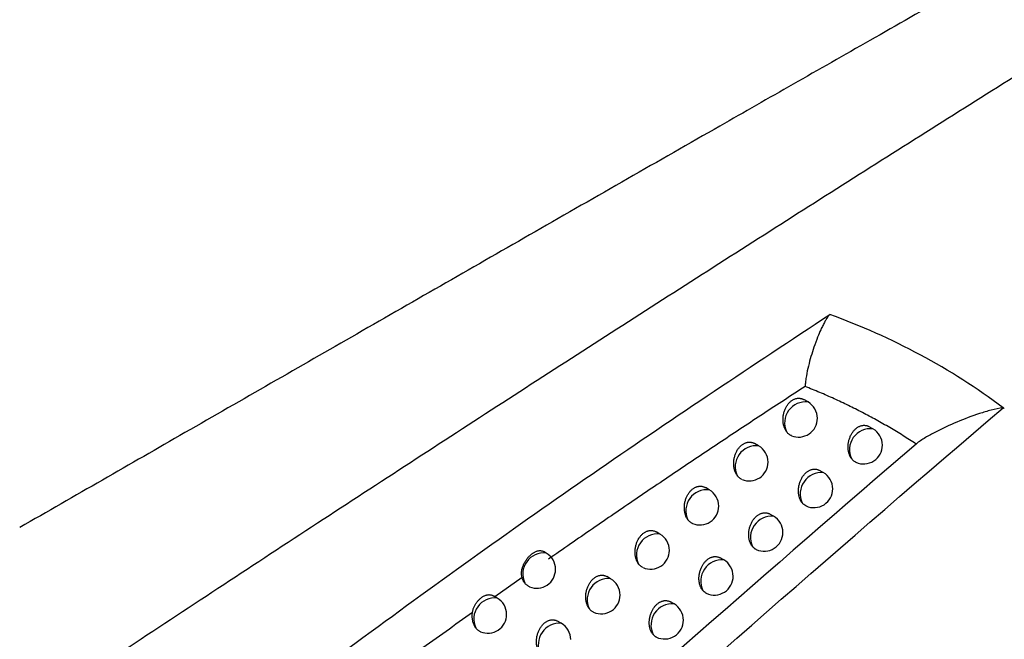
# Model space of a CAD drawing. Header units: millimetres. Extents: x -0.41 to 0.79, y -0.23 to 0.59.
# Tile 46 of 83: x 0.6398 to 0.666, y -0.0588 to -0.0423. Entities that reach past the tile are written whole.
import ezdxf

# ---------------------------------------------------------------- set-up
doc = ezdxf.new("R2010")
doc.units = ezdxf.units.MM

msp = doc.modelspace()

# ---------------------------------------------------------------- linework, layer by layer
at = {"color": 7, "linetype": 'Continuous', "lineweight": 25}
for p, q in [((0.6607582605, -0.0524832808), (0.6606496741, -0.0524205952)), ((0.6624838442, -0.0531968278), (0.6623834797, -0.0531388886)), ((0.6594463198, -0.0536481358), (0.6593399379, -0.0535867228)), ((0.6611639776, -0.0543589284), (0.6610656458, -0.0543021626)), ((0.6581344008, -0.0548178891), (0.6580301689, -0.0547577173)), ((0.6598411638, -0.0555171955), (0.6597447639, -0.0554615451)), ((0.6568225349, -0.0559925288), (0.6567203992, -0.0559335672)), ((0.6537982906, -0.0564988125), (0.6537262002, -0.0564571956)), ((0.6585185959, -0.0566804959), (0.6584240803, -0.0566259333)), ((0.6531596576, -0.0571491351), (0.6524319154, -0.0576605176)), ((0.6555124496, -0.0571801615), (0.6554123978, -0.0571224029)), ((0.6524974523, -0.0576939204), (0.652393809, -0.0576340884)), ((0.6571963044, -0.0578488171), (0.6571036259, -0.0577953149)), ((0.6542006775, -0.0583641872), (0.6541026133, -0.0583075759))]:
    msp.add_line(p, q, dxfattribs=at)
at = {"color": 9, "linetype": 'Continuous', "lineweight": 25}
for centre, radius, start, end in [((0.6606938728, -0.0530379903), 0.0005584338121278, 83.379032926, 204.6276470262), ((0.6624171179, -0.0537492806), 0.0005564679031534, 83.1130733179, 206.4559043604), ((0.6593815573, -0.0542024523), 0.0005580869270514, 83.3361638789, 205.080661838), ((0.6611219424, -0.0549284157), 0.0005710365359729, 85.7785183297, 204.260214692), ((0.6580692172, -0.0553717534), 0.0005576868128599, 83.2878068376, 205.550732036), ((0.6597984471, -0.0560857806), 0.0005701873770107, 85.703553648, 204.8077692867), ((0.6567568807, -0.0565458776), 0.0005572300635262, 83.233558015, 206.0386708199), ((0.6537341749, -0.057053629), 0.000558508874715, 83.4080236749, 204.9058685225), ((0.6584751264, -0.0572480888), 0.0005692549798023, 85.6205114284, 205.3782075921), ((0.6554462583, -0.0577329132), 0.0005567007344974, 83.1714205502, 206.5557526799), ((0.6524329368, -0.0582483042), 0.0005581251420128, 83.3621530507, 205.3686106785), ((0.6571520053, -0.0584153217), 0.0005682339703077, 85.5287324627, 205.9728720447), ((0.6541590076, -0.058933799), 0.0005711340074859, 85.8159796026, 204.3701154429)]:
    msp.add_arc(centre, radius, start, end, dxfattribs=at)
at = {"color": 7, "linetype": 'Continuous', "lineweight": 25}
for centre, radius, start, end in [((0.6605082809, -0.0529163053), 0.0005, 0, 60.0026882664), ((0.6605082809, -0.0529163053), 0.0005, 247.8155279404, 0), ((0.6622338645, -0.0536298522), 0.0005000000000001, 0, 60.0026882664), ((0.6591963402, -0.0540811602), 0.0005, 0, 60.0026882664), ((0.6622338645, -0.0536298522), 0.0005000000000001, 245.9429792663, 0), ((0.6591963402, -0.0540811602), 0.0005, 247.3305624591, 0), ((0.6609139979, -0.0547919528), 0.0005, 0, 60.0026882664), ((0.6578844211, -0.0552509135), 0.0005000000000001, 0, 60.0026882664), ((0.6609139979, -0.0547919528), 0.0005, 245.4923131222, 0), ((0.6578844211, -0.0552509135), 0.0005000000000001, 246.8558978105, 0), ((0.6595911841, -0.05595022), 0.0005, 360, 60.0026882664), ((0.6565725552, -0.0564255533), 0.0005000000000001, 0, 60.0026882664), ((0.6595911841, -0.05595022), 0.0005, 245.0637194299, 360), ((0.6535483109, -0.0569318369), 0.0005, 0, 60.0026882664), ((0.6565725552, -0.0564255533), 0.0005000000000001, 246.3917285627, 0), ((0.6582686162, -0.0571135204), 0.0005, 0, 60.0026882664), ((0.6535483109, -0.0569318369), 0.0005, 247.5927541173, 0), ((0.6552624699, -0.057613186), 0.0005, 0, 60.0026882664), ((0.6582686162, -0.0571135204), 0.0005, 244.6453405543, 0), ((0.6522474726, -0.0581269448), 0.0005000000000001, 0, 60.0026882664), ((0.6552624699, -0.057613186), 0.0005, 245.928919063, 0), ((0.6569463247, -0.0582818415), 0.0005, 0, 60.0026882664), ((0.6522474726, -0.0581269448), 0.0005000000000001, 247.10929491, 0), ((0.6569463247, -0.0582818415), 0.0005, 244.2372789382, 0), ((0.6539506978, -0.0587972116), 0.0005, 0, 60.0026882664)]:
    msp.add_arc(centre, radius, start, end, dxfattribs=at)
for points, knots in [([(0.6308660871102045, -0.0929135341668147), (0.6353531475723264, -0.0887896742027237), (0.639867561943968, -0.0847546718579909), (0.6489382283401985, -0.0768749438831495), (0.6534953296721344, -0.0730287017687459), (0.6626535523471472, -0.0655243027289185), (0.6672565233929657, -0.0618646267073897), (0.6764874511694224, -0.0547461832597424), (0.681117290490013, -0.0512861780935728), (0.6904066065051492, -0.0445662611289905), (0.6950680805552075, -0.0413031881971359), (0.7043952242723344, -0.0349923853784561), (0.7090632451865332, -0.0319432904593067), (0.7230807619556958, -0.0231142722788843), (0.7324423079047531, -0.0176492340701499), (0.7418254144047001, -0.0126182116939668)], [0, 0, 0, 0, 0.125, 0.125, 0.2500000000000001, 0.2500000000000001, 0.3750000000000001, 0.3750000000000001, 0.5000000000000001, 0.5000000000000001, 0.6250000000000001, 0.6250000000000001, 0.7500000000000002, 0.7500000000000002, 1, 1, 1, 1]), ([(0.7421379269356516, -0.0180370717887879), (0.7343330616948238, -0.022246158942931), (0.7265243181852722, -0.0267632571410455), (0.7085664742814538, -0.0378559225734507), (0.6984268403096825, -0.0446400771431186), (0.6782700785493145, -0.0591704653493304), (0.6682529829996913, -0.0669166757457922), (0.6502903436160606, -0.0817641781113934), (0.6423109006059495, -0.0887108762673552), (0.6344165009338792, -0.0959373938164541)], [3.109241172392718, 3.109241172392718, 3.109241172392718, 3.109241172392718, 3.17595934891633, 3.17595934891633, 3.2629390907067, 3.2629390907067, 3.349918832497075, 3.349918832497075, 3.420469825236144, 3.420469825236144, 3.420469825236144, 3.420469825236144]), ([(0.676707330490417, -0.0348029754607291), (0.6758319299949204, -0.0352924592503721), (0.6741139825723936, -0.0362530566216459), (0.6715845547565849, -0.0376747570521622), (0.6691523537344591, -0.0390464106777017), (0.6668172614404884, -0.0403677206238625), (0.6645793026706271, -0.0416376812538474), (0.6624384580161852, -0.0428555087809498), (0.660394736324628, -0.0440204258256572), (0.6574296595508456, -0.0457129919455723), (0.6535672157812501, -0.0479225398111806), (0.6488283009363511, -0.0506397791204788), (0.6442636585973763, -0.0532604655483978), (0.6412703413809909, -0.0549785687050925), (0.6398050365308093, -0.0558196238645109)], [0, 0, 0, 0, 0.0716636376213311, 0.140637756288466, 0.2069223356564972, 0.2705173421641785, 0.3314227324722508, 0.3896384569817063, 0.4451644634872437, 0.4980007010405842, 0.6310719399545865, 0.7590951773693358, 0.8820709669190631, 1, 1, 1, 1]), ([(0.6400296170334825, -0.0607662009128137), (0.6408729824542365, -0.0602066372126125), (0.6425531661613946, -0.0590918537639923), (0.6450644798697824, -0.0574369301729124), (0.6475567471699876, -0.0558026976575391), (0.6500300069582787, -0.054189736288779), (0.6524842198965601, -0.0525976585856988), (0.6549193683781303, -0.0510263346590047), (0.6573354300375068, -0.0494755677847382), (0.6597323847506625, -0.0479451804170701), (0.6621102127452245, -0.0464349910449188), (0.6644688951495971, -0.0449448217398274), (0.666808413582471, -0.0434744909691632), (0.6691287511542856, -0.0420238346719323), (0.6714298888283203, -0.0405926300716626), (0.6737118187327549, -0.0391808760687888), (0.6759744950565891, -0.0377877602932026), (0.6774767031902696, -0.036868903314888), (0.6782245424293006, -0.0364114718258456)], [0, 0, 0, 0, 0.0663551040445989, 0.132195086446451, 0.1975202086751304, 0.2623307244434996, 0.3266268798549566, 0.3904089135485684, 0.4536770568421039, 0.5164315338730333, 0.5786725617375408, 0.6404003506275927, 0.7016151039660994, 0.7623170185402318, 0.8225062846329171, 0.8821830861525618, 0.9413476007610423, 1, 1, 1, 1]), ([(0.6408982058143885, -0.0648598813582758), (0.6413500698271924, -0.0645041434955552), (0.6440825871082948, -0.0623529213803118), (0.6488383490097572, -0.0587664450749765), (0.6551977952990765, -0.0542179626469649), (0.6592883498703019, -0.0515120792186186), (0.6613344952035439, -0.0501585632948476)], [0, 0, 0, 0, 0.0673373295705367, 0.4072030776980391, 0.7034757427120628, 0.9999999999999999, 0.9999999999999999, 0.9999999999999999, 0.9999999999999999]), ([(0.6613345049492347, -0.0501585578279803), (0.6613216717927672, -0.0501735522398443), (0.6612930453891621, -0.0502069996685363), (0.6612505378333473, -0.0502711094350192), (0.6612027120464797, -0.0503517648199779), (0.6611509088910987, -0.0504499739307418), (0.6610857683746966, -0.0505864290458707), (0.6610050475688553, -0.0507790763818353), (0.6609168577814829, -0.0510170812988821), (0.6608355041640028, -0.0512735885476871), (0.6607668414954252, -0.0515272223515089), (0.6607198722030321, -0.05174605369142), (0.6606963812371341, -0.051900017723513), (0.660688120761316, -0.0519798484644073), (0.6606843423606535, -0.052022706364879), (0.6606842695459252, -0.052051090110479), (0.6606813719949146, -0.0520639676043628), (0.6606805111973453, -0.0520677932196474)], [0, 0, 0, 0, 0.0341882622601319, 0.0762623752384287, 0.1264684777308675, 0.1845965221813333, 0.2499338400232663, 0.3588210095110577, 0.499873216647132, 0.6244452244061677, 0.7491611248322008, 0.874481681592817, 0.9371901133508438, 0.9623296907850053, 0.9828532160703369, 0.9949060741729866, 1, 1, 1, 1]), ([(0.6659430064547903, -0.0526339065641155), (0.6652499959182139, -0.0521149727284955), (0.6645134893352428, -0.0516463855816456), (0.6629707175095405, -0.0508178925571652), (0.6621661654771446, -0.0504588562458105), (0.6613344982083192, -0.0501585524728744)], [0, 0, 0, 0, 0.5, 0.5, 1, 1, 1, 1]), ([(0.6606827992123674, -0.0520705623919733), (0.660313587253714, -0.0523112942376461), (0.6595705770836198, -0.0527957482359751), (0.6584513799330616, -0.0535361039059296), (0.6573200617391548, -0.0542923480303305), (0.6561768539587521, -0.0550655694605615), (0.6550215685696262, -0.055855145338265), (0.6542483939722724, -0.0563911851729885), (0.6538595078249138, -0.056660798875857)], [0, 0, 0, 0, 0.1616291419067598, 0.3252659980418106, 0.4909158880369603, 0.6585843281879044, 0.8282770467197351, 1, 1, 1, 1]), ([(0.6636317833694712, -0.0536008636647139), (0.6635163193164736, -0.0535259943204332), (0.6632854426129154, -0.0533762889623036), (0.6629309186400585, -0.0531627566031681), (0.6625707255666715, -0.0529575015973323), (0.6622043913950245, -0.0527614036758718), (0.6618322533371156, -0.0525742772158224), (0.6614542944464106, -0.0523964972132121), (0.6610710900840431, -0.0522272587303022), (0.6608113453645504, -0.0521224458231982), (0.6606813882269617, -0.052070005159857)], [0, 0, 0, 0, 0.124936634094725, 0.2498176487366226, 0.3746802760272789, 0.4995614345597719, 0.6244977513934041, 0.7495255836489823, 0.874681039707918, 1, 1, 1, 1]), ([(0.6601862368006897, -0.0532707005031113), (0.6601795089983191, -0.0532607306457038), (0.6601660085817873, -0.0532407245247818), (0.6601484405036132, -0.0532074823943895), (0.6601329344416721, -0.053171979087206), (0.6601197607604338, -0.05313399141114), (0.6601090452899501, -0.0530937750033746), (0.6601010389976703, -0.0530518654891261), (0.6600958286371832, -0.0530087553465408), (0.6600934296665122, -0.0529645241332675), (0.6600939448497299, -0.0529190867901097), (0.66009744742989, -0.0528735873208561), (0.6601038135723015, -0.0528286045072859), (0.6601129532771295, -0.0527842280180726), (0.6601250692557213, -0.0527399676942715), (0.6601398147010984, -0.0526973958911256), (0.6601568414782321, -0.0526570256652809), (0.6601759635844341, -0.0526188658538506), (0.6601976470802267, -0.0525821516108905), (0.660221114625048, -0.0525483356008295), (0.6602458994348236, -0.0525177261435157), (0.6602718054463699, -0.0524902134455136), (0.6602994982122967, -0.0524651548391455), (0.660328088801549, -0.0524434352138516), (0.660357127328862, -0.0524251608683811), (0.6603864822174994, -0.0524101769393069), (0.660416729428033, -0.0523982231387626), (0.6604472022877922, -0.0523896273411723), (0.6604775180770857, -0.0523843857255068), (0.6605076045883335, -0.0523823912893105), (0.6605377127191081, -0.0523836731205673), (0.6605674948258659, -0.0523882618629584), (0.6605965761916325, -0.052396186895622), (0.6606241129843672, -0.0524067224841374), (0.6606413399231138, -0.0524161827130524), (0.6606496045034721, -0.0524207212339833)], [0, 0, 0, 0, 0.0308461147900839, 0.0618976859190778, 0.0931817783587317, 0.1246762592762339, 0.1568312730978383, 0.1892137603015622, 0.22103633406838, 0.253081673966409, 0.2858375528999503, 0.3188429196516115, 0.350299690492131, 0.3819859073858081, 0.414412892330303, 0.4471035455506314, 0.4773903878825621, 0.5079025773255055, 0.5391428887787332, 0.5706421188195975, 0.5995380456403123, 0.6286457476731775, 0.6584299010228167, 0.6884509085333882, 0.7164262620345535, 0.7445983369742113, 0.773388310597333, 0.8023902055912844, 0.8302924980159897, 0.8583824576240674, 0.8870538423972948, 0.9159214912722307, 0.944571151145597, 0.9734081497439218, 1, 1, 1, 1]), ([(0.6659427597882, -0.0526341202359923), (0.6658339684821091, -0.052646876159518), (0.6657289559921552, -0.0526717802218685), (0.6655205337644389, -0.0527267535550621), (0.6654174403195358, -0.0527581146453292), (0.6651108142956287, -0.05285901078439), (0.6649117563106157, -0.0529346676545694), (0.6645213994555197, -0.0530981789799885), (0.6643296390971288, -0.0531863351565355), (0.6640542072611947, -0.0533289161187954), (0.6639642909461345, -0.0533782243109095), (0.6637908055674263, -0.0534827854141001), (0.6637061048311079, -0.053536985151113), (0.6636317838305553, -0.0536008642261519)], [0, 0, 0, 0, 0.1249999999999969, 0.1249999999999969, 0.2499999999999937, 0.2499999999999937, 0.4999999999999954, 0.4999999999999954, 0.7499999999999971, 0.7499999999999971, 0.8749999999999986, 0.8749999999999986, 1, 1, 1, 1]), ([(0.6619189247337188, -0.0539971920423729), (0.6619144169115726, -0.0539911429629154), (0.6619053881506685, -0.0539790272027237), (0.6618929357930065, -0.053959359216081), (0.6618813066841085, -0.053938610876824), (0.661868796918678, -0.0539129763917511), (0.6618561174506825, -0.0538818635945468), (0.6618441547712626, -0.0538444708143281), (0.6618346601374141, -0.0538048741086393), (0.6618278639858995, -0.0537636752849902), (0.6618238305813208, -0.0537213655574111), (0.6618225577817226, -0.053678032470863), (0.6618241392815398, -0.0536335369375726), (0.6618286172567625, -0.0535889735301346), (0.6618358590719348, -0.0535449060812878), (0.661845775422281, -0.0535014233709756), (0.6618585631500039, -0.0534580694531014), (0.661873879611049, -0.053416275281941), (0.661891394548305, -0.0533765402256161), (0.6619109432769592, -0.0533388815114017), (0.6619329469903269, -0.0533026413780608), (0.6619566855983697, -0.0532691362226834), (0.6619817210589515, -0.0532386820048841), (0.6620078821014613, -0.0532111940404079), (0.6620357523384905, -0.0531861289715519), (0.6620645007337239, -0.0531643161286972), (0.662093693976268, -0.0531458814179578), (0.6621232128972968, -0.0531306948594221), (0.662153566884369, -0.0531185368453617), (0.6621840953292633, -0.0531097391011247), (0.6622144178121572, -0.0531043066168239), (0.6622444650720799, -0.0531021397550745), (0.662274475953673, -0.0531032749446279), (0.6623040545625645, -0.0531077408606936), (0.6623328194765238, -0.0531155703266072), (0.6623594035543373, -0.0531257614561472), (0.6623757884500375, -0.0531348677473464), (0.662383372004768, -0.053139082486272)], [0, 0, 0, 0, 0.0198138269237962, 0.0396853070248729, 0.0597322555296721, 0.0798381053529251, 0.1103315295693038, 0.1410314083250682, 0.1723802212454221, 0.2039527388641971, 0.2348552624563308, 0.2659739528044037, 0.2977808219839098, 0.329828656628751, 0.3604272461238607, 0.3912470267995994, 0.4227777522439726, 0.4545600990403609, 0.4842287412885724, 0.5141152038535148, 0.5447021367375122, 0.5755367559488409, 0.6041020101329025, 0.6328744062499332, 0.662306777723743, 0.6919696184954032, 0.7198018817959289, 0.7478293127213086, 0.7764701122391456, 0.8053215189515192, 0.8331037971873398, 0.8610739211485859, 0.8896277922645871, 0.918379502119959, 0.9467797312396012, 0.9753676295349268, 1, 1, 1, 1]), ([(0.6603193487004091, -0.0533790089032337), (0.6603180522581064, -0.053378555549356), (0.6603072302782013, -0.0533747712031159), (0.660287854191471, -0.0533644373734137), (0.6602614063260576, -0.0533479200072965), (0.6602363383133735, -0.0533276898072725), (0.6602106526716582, -0.0533026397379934), (0.6601949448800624, -0.0532820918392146), (0.6601862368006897, -0.0532707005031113)], [0, 0, 0, 0, 0.0248434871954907, 0.2073796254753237, 0.3911932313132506, 0.5769858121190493, 0.7654895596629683, 1, 1, 1, 1]), ([(0.6588760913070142, -0.0544390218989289), (0.6588687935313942, -0.0544283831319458), (0.6588541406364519, -0.0544070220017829), (0.6588358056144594, -0.0543721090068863), (0.6588201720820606, -0.0543357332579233), (0.6588073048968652, -0.0542978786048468), (0.6587968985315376, -0.054257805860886), (0.6587892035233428, -0.0542160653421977), (0.6587842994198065, -0.0541731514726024), (0.6587821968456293, -0.0541291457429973), (0.658782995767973, -0.05408394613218), (0.6587867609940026, -0.0540386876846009), (0.6587933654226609, -0.0539939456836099), (0.6588027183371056, -0.0539498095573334), (0.6588150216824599, -0.0539057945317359), (0.6588299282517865, -0.0538634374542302), (0.658847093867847, -0.0538232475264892), (0.6588663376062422, -0.0537852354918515), (0.6588881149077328, -0.053748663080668), (0.658911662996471, -0.053714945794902), (0.6589365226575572, -0.0536843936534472), (0.6589625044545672, -0.0536569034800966), (0.6589902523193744, -0.0536318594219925), (0.6590188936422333, -0.053610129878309), (0.6590479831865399, -0.053591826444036), (0.659077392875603, -0.0535768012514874), (0.6591076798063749, -0.0535648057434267), (0.6591381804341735, -0.0535561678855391), (0.6591685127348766, -0.0535508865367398), (0.6591986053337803, -0.0535488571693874), (0.6592287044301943, -0.0535501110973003), (0.6592584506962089, -0.0535546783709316), (0.6592874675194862, -0.053562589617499), (0.6593147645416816, -0.0535730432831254), (0.6593317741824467, -0.053582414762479), (0.6593398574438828, -0.0535868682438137)], [0, 0, 0, 0, 0.0332210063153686, 0.0667030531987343, 0.0977856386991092, 0.1290776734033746, 0.1610275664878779, 0.1932041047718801, 0.2247850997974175, 0.2565872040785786, 0.2890942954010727, 0.3218487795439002, 0.3530731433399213, 0.3845247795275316, 0.416709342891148, 0.4491544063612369, 0.4792687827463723, 0.509606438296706, 0.5406646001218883, 0.5719785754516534, 0.6007798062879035, 0.6297914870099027, 0.659474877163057, 0.6893932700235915, 0.7173279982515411, 0.7454589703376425, 0.7742063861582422, 0.8031652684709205, 0.8310374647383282, 0.8590973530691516, 0.8877391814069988, 0.9165776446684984, 0.9451661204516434, 0.9739420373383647, 1, 1, 1, 1]), ([(0.6620300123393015, -0.054085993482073), (0.6620272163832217, -0.054084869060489), (0.6620146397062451, -0.0540798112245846), (0.6619935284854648, -0.0540672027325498), (0.6619668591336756, -0.0540478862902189), (0.6619416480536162, -0.0540247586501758), (0.6619265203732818, -0.0540064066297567), (0.6619189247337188, -0.0539971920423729)], [0, 0, 0, 0, 0.0654375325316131, 0.2943489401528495, 0.5250691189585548, 0.7615362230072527, 0.9999999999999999, 0.9999999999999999, 0.9999999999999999, 0.9999999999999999]), ([(0.6606013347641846, -0.055163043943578), (0.6605964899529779, -0.0551567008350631), (0.6605867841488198, -0.0551439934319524), (0.6605734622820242, -0.0551232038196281), (0.6605610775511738, -0.0551011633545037), (0.6605482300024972, -0.055074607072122), (0.6605355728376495, -0.0550430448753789), (0.6605238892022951, -0.0550057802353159), (0.6605146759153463, -0.0549663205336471), (0.6605081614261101, -0.0549252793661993), (0.6605044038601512, -0.0548831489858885), (0.6605033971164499, -0.0548400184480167), (0.6605052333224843, -0.054795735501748), (0.6605099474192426, -0.0547513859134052), (0.6605174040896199, -0.054707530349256), (0.6605275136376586, -0.0546642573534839), (0.6605404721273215, -0.054621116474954), (0.6605559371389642, -0.0545795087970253), (0.6605735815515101, -0.0545399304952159), (0.6605932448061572, -0.0545024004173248), (0.6606153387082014, -0.0544662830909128), (0.6606391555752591, -0.0544328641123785), (0.6606642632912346, -0.0544024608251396), (0.6606904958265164, -0.0543749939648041), (0.660718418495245, -0.0543499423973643), (0.6607472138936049, -0.0543281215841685), (0.660776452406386, -0.0543096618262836), (0.6608060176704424, -0.054294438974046), (0.6608364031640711, -0.0542822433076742), (0.6608669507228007, -0.0542734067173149), (0.6608972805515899, -0.0542679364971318), (0.6609273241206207, -0.0542657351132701), (0.660957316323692, -0.054266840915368), (0.6609868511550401, -0.0542712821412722), (0.661015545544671, -0.0542790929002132), (0.661041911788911, -0.0542892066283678), (0.6610581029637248, -0.0542982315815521), (0.6610655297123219, -0.054302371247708)], [0, 0, 0, 0, 0.0210591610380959, 0.0421886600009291, 0.0635328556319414, 0.0849492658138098, 0.115236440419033, 0.1457290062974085, 0.1768673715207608, 0.2082284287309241, 0.2388933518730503, 0.2697727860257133, 0.3013348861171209, 0.3331358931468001, 0.3635065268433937, 0.3940962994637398, 0.4253897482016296, 0.4569319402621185, 0.4864230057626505, 0.5161299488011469, 0.5465303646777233, 0.5771756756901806, 0.6056279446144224, 0.6342860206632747, 0.6635994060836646, 0.6931414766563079, 0.7209060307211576, 0.7488651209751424, 0.77743564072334, 0.8062161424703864, 0.8339390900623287, 0.8618496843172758, 0.890343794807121, 0.9190358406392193, 0.9473488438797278, 0.9758493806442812, 1, 1, 1, 1]), ([(0.6590035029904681, -0.0545422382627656), (0.6590021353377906, -0.0545417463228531), (0.6589913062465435, -0.054537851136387), (0.6589720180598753, -0.0545273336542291), (0.6589458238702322, -0.0545106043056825), (0.6589210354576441, -0.0544901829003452), (0.6588974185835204, -0.0544666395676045), (0.6588832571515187, -0.0544483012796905), (0.6588760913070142, -0.0544390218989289)], [0, 0, 0, 0, 0.0274815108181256, 0.2175989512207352, 0.4090469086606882, 0.6025560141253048, 0.798888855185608, 1, 1, 1, 1]), ([(0.6575660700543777, -0.0556122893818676), (0.6575581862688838, -0.0556009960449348), (0.657542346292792, -0.0555783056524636), (0.6575232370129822, -0.0555417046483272), (0.6575074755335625, -0.0555044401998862), (0.657494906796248, -0.0554667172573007), (0.6574848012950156, -0.0554267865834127), (0.6574774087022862, -0.0553852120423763), (0.6574728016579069, -0.0553424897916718), (0.6574709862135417, -0.0552987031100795), (0.6574720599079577, -0.0552537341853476), (0.6574760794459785, -0.0552087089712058), (0.6574829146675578, -0.0551641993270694), (0.6574924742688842, -0.0551202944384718), (0.6575049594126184, -0.0550765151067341), (0.6575200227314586, -0.0550343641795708), (0.6575373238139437, -0.0549943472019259), (0.6575566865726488, -0.054956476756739), (0.6575785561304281, -0.0549200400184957), (0.6576021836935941, -0.0548864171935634), (0.6576271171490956, -0.0548559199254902), (0.6576531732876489, -0.0548284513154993), (0.6576809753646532, -0.0548034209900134), (0.657709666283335, -0.0547816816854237), (0.6577388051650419, -0.0547633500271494), (0.6577682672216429, -0.0547482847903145), (0.6577985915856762, -0.0547362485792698), (0.6578291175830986, -0.0547275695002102), (0.6578594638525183, -0.0547222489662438), (0.6578895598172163, -0.0547201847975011), (0.6579196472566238, -0.0547214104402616), (0.6579493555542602, -0.0547259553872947), (0.65797830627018, -0.0547338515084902), (0.658005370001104, -0.0547442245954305), (0.658022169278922, -0.0547535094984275), (0.6580300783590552, -0.0547578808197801)], [0, 0, 0, 0, 0.0356094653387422, 0.0715459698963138, 0.1024268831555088, 0.1335162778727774, 0.1652607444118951, 0.1972309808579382, 0.2285729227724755, 0.260134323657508, 0.292395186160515, 0.3249013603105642, 0.3558963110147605, 0.3871164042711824, 0.4190617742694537, 0.4512645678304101, 0.4812069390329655, 0.51137057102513, 0.5422473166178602, 0.5733768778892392, 0.6020800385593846, 0.6309923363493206, 0.6605716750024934, 0.6903842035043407, 0.7182722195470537, 0.7463559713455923, 0.7750546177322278, 0.8039642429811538, 0.8317994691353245, 0.8598223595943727, 0.8884275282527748, 0.9172296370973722, 0.9457508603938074, 0.974459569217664, 0.9999999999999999, 0.9999999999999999, 0.9999999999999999, 0.9999999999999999]), ([(0.6607065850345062, -0.0552464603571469), (0.6607034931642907, -0.0552451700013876), (0.6606821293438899, -0.0552362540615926), (0.660653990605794, -0.0552165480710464), (0.6606227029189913, -0.0551884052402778), (0.6606084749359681, -0.0551715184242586), (0.6606013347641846, -0.055163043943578)], [0, 0, 0, 0, 0.0769406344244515, 0.5316348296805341, 0.764955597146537, 1, 1, 1, 1]), ([(0.6592808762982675, -0.0563250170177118), (0.6592756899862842, -0.0563183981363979), (0.6592652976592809, -0.0563051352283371), (0.6592510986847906, -0.056283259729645), (0.6592379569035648, -0.0562599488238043), (0.6592247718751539, -0.0562324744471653), (0.6592121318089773, -0.0562004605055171), (0.6592007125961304, -0.0561633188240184), (0.6591917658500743, -0.0561239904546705), (0.6591855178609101, -0.0560830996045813), (0.6591820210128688, -0.0560411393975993), (0.6591812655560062, -0.0559982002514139), (0.6591833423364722, -0.0559541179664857), (0.6591882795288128, -0.0559099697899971), (0.6591959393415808, -0.0558663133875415), (0.6592062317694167, -0.0558232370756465), (0.6592193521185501, -0.0557802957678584), (0.659234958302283, -0.0557388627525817), (0.6592527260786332, -0.055699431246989), (0.6592724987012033, -0.0556620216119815), (0.6592946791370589, -0.055626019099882), (0.6593185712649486, -0.055592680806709), (0.6593437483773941, -0.055562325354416), (0.6593700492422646, -0.0555348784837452), (0.6593980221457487, -0.0555098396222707), (0.6594268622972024, -0.0554880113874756), (0.6594561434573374, -0.0554695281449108), (0.6594857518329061, -0.0554542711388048), (0.6595161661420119, -0.0554420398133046), (0.6595467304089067, -0.0554331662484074), (0.6595770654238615, -0.0554276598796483), (0.6596071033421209, -0.0554254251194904), (0.6596370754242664, -0.0554265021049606), (0.6596665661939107, -0.0554309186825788), (0.6596951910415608, -0.0554387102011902), (0.6597213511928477, -0.0554487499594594), (0.6597373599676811, -0.0554576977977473), (0.6597446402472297, -0.0554617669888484)], [0, 0, 0, 0, 0.0222841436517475, 0.0446529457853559, 0.0672809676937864, 0.0899963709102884, 0.1200817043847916, 0.1503713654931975, 0.181303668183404, 0.2124576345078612, 0.2428921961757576, 0.2735396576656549, 0.3048644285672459, 0.3364261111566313, 0.3665758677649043, 0.3969427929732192, 0.4280064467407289, 0.4593161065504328, 0.488633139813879, 0.5181641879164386, 0.54838203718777, 0.5788421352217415, 0.6071801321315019, 0.63572263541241, 0.6649159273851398, 0.6943361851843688, 0.7220283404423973, 0.7499143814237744, 0.778409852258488, 0.8071146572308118, 0.8347727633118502, 0.862618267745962, 0.8910468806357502, 0.9196734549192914, 0.9478952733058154, 0.9763044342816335, 1, 1, 1, 1]), ([(0.6576877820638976, -0.0557103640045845), (0.65768629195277, -0.0557098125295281), (0.6576754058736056, -0.055705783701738), (0.6576561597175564, -0.0556950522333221), (0.6576302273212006, -0.055678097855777), (0.6576057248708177, -0.0556574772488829), (0.657584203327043, -0.0556355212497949), (0.6575716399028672, -0.0556194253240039), (0.6575660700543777, -0.0556122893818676)], [0, 0, 0, 0, 0.031475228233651, 0.229943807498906, 0.4298013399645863, 0.6318105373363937, 0.836767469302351, 1, 1, 1, 1]), ([(0.6562562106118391, -0.0567904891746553), (0.6562518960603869, -0.0567846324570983), (0.656243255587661, -0.0567729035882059), (0.6562312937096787, -0.0567539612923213), (0.6562200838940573, -0.0567340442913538), (0.6562076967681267, -0.0567089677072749), (0.6561948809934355, -0.0566780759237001), (0.6561825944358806, -0.0566404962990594), (0.6561727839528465, -0.056600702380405), (0.6561656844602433, -0.0565592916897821), (0.6561613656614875, -0.0565167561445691), (0.6561598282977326, -0.056473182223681), (0.6561611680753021, -0.056428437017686), (0.656165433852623, -0.0563836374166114), (0.6561724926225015, -0.0563393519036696), (0.6561822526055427, -0.0562956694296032), (0.6561949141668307, -0.0562521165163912), (0.6562101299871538, -0.0562101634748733), (0.6562275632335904, -0.0561703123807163), (0.6562470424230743, -0.0561325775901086), (0.6562690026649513, -0.0560962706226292), (0.6562927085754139, -0.056062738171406), (0.6563177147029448, -0.0560322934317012), (0.6563438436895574, -0.0560048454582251), (0.656371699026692, -0.0559798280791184), (0.6564004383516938, -0.0559580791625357), (0.6564296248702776, -0.0559397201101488), (0.6564591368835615, -0.0559246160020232), (0.6564894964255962, -0.0559125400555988), (0.6565200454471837, -0.0559038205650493), (0.6565504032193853, -0.0558984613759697), (0.656580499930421, -0.0558963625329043), (0.6566105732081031, -0.0558975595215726), (0.6566402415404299, -0.0559020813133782), (0.6566691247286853, -0.0559099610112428), (0.6566959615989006, -0.0559202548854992), (0.6567125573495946, -0.0559294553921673), (0.6567202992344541, -0.0559337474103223)], [0, 0, 0, 0, 0.0189869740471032, 0.0380239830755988, 0.0572129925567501, 0.0764529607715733, 0.107131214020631, 0.1380169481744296, 0.1695548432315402, 0.2013175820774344, 0.2324220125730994, 0.2637442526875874, 0.2957604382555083, 0.3280198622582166, 0.3587873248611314, 0.3897778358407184, 0.4214861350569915, 0.4534488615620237, 0.4832187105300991, 0.5132078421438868, 0.5439028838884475, 0.5748478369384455, 0.603448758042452, 0.6322575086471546, 0.6617286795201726, 0.691431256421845, 0.7192657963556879, 0.7472955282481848, 0.775938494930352, 0.8047919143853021, 0.8325826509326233, 0.8605609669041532, 0.8891217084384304, 0.917879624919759, 0.946326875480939, 0.974961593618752, 1, 1, 1, 1]), ([(0.653159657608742, -0.0571491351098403), (0.6531565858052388, -0.0571377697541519), (0.6531472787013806, -0.0571033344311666), (0.6531430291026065, -0.0570550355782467), (0.6531445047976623, -0.0570058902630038), (0.6531499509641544, -0.0569563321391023), (0.6531608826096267, -0.0569064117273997), (0.6531768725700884, -0.0568565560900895), (0.6531914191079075, -0.056819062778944), (0.6532083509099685, -0.0567818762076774), (0.6532275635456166, -0.0567451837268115), (0.6532558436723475, -0.0566975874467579), (0.6532877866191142, -0.0566523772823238), (0.6533224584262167, -0.0566105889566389), (0.6533586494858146, -0.0565714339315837), (0.6533968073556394, -0.0565364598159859), (0.6534358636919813, -0.056506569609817), (0.6534655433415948, -0.0564867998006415), (0.6534950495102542, -0.0564700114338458), (0.6535243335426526, -0.0564561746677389), (0.6535536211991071, -0.0564452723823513), (0.6535823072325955, -0.0564376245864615), (0.6536100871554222, -0.0564332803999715), (0.6536369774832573, -0.0564321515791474), (0.6536631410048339, -0.0564344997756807), (0.6536936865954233, -0.0564409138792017), (0.6537135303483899, -0.0564515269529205), (0.6537257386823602, -0.0564580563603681)], [0, 0, 0, 0, 0.031980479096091, 0.0968960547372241, 0.1298724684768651, 0.1618280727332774, 0.2265375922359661, 0.2593513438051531, 0.2925312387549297, 0.3259365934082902, 0.359688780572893, 0.3939145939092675, 0.4616148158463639, 0.4959730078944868, 0.5308266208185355, 0.5986257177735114, 0.6334116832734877, 0.6684533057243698, 0.7022770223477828, 0.7363355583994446, 0.7711346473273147, 0.8061896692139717, 0.8400146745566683, 0.8740749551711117, 0.908878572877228, 0.9439399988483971, 1, 1, 1, 1]), ([(0.6593803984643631, -0.0564031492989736), (0.6593769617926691, -0.056401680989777), (0.6593650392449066, -0.0563965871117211), (0.6593377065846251, -0.0563797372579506), (0.6593073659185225, -0.0563556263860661), (0.6592875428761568, -0.0563327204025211), (0.6592808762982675, -0.0563250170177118)], [0, 0, 0, 0, 0.0909358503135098, 0.3154758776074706, 0.7697914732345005, 1, 1, 1, 1]), ([(0.6579608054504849, -0.0574920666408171), (0.6579552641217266, -0.0574851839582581), (0.6579441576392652, -0.057471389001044), (0.6579290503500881, -0.0574484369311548), (0.6579151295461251, -0.0574238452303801), (0.6579015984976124, -0.0573954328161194), (0.6578889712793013, -0.05736295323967), (0.6578778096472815, -0.0573259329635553), (0.6578691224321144, -0.0572867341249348), (0.6578631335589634, -0.057245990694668), (0.6578598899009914, -0.0572041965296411), (0.6578593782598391, -0.0571614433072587), (0.6578616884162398, -0.0571175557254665), (0.6578668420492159, -0.0570736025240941), (0.6578746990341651, -0.0570301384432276), (0.6578851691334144, -0.0569872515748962), (0.657898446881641, -0.0569445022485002), (0.6579141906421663, -0.0569032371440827), (0.6579320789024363, -0.0568639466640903), (0.6579519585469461, -0.0568266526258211), (0.6579742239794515, -0.0567907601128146), (0.6579981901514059, -0.0567574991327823), (0.6580234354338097, -0.0567271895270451), (0.6580498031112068, -0.0566997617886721), (0.6580778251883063, -0.0566747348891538), (0.6581067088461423, -0.0566528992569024), (0.6581360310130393, -0.0566343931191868), (0.6581656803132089, -0.0566191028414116), (0.6581961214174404, -0.0566068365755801), (0.6582267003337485, -0.0565979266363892), (0.6582570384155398, -0.0565923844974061), (0.6582870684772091, -0.0565901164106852), (0.6583170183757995, -0.0565911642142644), (0.6583464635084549, -0.0565955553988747), (0.658375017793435, -0.0566033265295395), (0.6584009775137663, -0.0566132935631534), (0.6584168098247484, -0.0566221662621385), (0.6584239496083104, -0.0566261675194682)], [0, 0, 0, 0, 0.0235197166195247, 0.0471405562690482, 0.0710721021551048, 0.0951086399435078, 0.1249911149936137, 0.1550768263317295, 0.1858019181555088, 0.2167476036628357, 0.2469527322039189, 0.277369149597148, 0.3084575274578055, 0.3397808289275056, 0.3697107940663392, 0.399855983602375, 0.4306910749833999, 0.4617694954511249, 0.490911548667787, 0.5202657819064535, 0.5503002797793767, 0.5805744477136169, 0.6087942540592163, 0.6372172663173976, 0.6662865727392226, 0.6955811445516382, 0.7231948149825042, 0.7510016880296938, 0.7794158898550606, 0.8080387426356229, 0.8356252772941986, 0.8633989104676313, 0.8917550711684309, 0.9203091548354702, 0.9484338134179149, 0.9767455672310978, 1, 1, 1, 1]), ([(0.6563722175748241, -0.0568833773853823), (0.6563705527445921, -0.0568827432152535), (0.6563595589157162, -0.056878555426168), (0.656340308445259, -0.0568675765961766), (0.656314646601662, -0.056850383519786), (0.6562904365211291, -0.056829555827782), (0.6562710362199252, -0.0568092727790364), (0.6562601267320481, -0.0567954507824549), (0.6562562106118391, -0.0567904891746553)], [0, 0, 0, 0, 0.0370684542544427, 0.2447842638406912, 0.4539537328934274, 0.6653750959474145, 0.879881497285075, 1, 1, 1, 1]), ([(0.6533575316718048, -0.0573938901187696), (0.6533569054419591, -0.0573936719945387), (0.6533467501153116, -0.0573901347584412), (0.6533280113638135, -0.057380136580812), (0.6533015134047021, -0.057363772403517), (0.6532764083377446, -0.0573436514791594), (0.6532512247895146, -0.0573192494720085), (0.6532358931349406, -0.0572995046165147), (0.6532276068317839, -0.0572888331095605)], [0, 0, 0, 0, 0.0123116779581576, 0.1996537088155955, 0.3883067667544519, 0.5789907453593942, 0.7724570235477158, 1, 1, 1, 1]), ([(0.6549482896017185, -0.0579817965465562), (0.6549436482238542, -0.057975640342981), (0.654934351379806, -0.0579633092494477), (0.6549215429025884, -0.0579432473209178), (0.6549095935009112, -0.0579220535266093), (0.6548968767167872, -0.0578960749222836), (0.6548840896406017, -0.0578647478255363), (0.6548720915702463, -0.0578273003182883), (0.6548625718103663, -0.0577876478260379), (0.6548557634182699, -0.057746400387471), (0.6548517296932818, -0.0577040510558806), (0.6548504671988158, -0.0576606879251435), (0.6548520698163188, -0.0576161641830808), (0.6548565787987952, -0.0575715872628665), (0.6548638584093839, -0.0575275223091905), (0.6548738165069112, -0.057484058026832), (0.6548866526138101, -0.0574407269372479), (0.6549020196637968, -0.0573989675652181), (0.6549195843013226, -0.0573592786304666), (0.6549391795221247, -0.0573216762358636), (0.6549612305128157, -0.0572854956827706), (0.6549850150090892, -0.0572520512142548), (0.6550100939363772, -0.0572216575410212), (0.6550362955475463, -0.0571942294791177), (0.6550642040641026, -0.057169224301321), (0.6550929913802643, -0.0571474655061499), (0.6551222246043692, -0.0571290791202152), (0.6551517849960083, -0.0571139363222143), (0.6551821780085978, -0.0571018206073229), (0.6552127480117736, -0.0570930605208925), (0.6552431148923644, -0.057087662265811), (0.6552732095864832, -0.0570855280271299), (0.6553032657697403, -0.0570866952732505), (0.6553328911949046, -0.0570911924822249), (0.6553617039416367, -0.0570990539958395), (0.6553883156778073, -0.0571092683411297), (0.6554047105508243, -0.0571183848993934), (0.6554122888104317, -0.0571225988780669)], [0, 0, 0, 0, 0.0202155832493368, 0.0404925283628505, 0.060956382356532, 0.081483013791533, 0.1119547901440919, 0.1426330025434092, 0.173960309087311, 0.2055114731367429, 0.2363763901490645, 0.2674574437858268, 0.2992268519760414, 0.3312374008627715, 0.3617759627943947, 0.392535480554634, 0.4240053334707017, 0.4557266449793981, 0.4853212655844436, 0.5151331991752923, 0.5456439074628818, 0.5764016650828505, 0.6048954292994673, 0.6335957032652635, 0.6629537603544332, 0.6925414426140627, 0.7203159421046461, 0.74828505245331, 0.7768656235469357, 0.8056560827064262, 0.833395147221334, 0.8613216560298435, 0.8898305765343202, 0.9185368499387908, 0.9469031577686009, 0.9754568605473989, 1, 1, 1, 1]), ([(0.6580545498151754, -0.0575648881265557), (0.6580507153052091, -0.0575631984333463), (0.6580390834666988, -0.0575580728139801), (0.6580133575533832, -0.0575419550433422), (0.6579854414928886, -0.0575197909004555), (0.657966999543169, -0.0574990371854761), (0.6579608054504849, -0.0574920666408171)], [0, 0, 0, 0, 0.10848111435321, 0.3290732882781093, 0.774656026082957, 1, 1, 1, 1]), ([(0.6518388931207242, -0.0580798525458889), (0.6518408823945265, -0.0580668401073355), (0.6518469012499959, -0.0580274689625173), (0.6518628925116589, -0.0579758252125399), (0.6518835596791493, -0.0579262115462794), (0.6519073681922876, -0.0578782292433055), (0.6519352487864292, -0.0578329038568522), (0.6519664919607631, -0.0577907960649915), (0.6519916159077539, -0.0577607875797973), (0.6520181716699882, -0.0577326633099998), (0.6520460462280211, -0.0577065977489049), (0.6520747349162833, -0.057683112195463), (0.6521038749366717, -0.0576624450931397), (0.6521333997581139, -0.0576446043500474), (0.6521634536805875, -0.0576296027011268), (0.6521934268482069, -0.0576178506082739), (0.6522229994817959, -0.0576094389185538), (0.6522521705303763, -0.0576043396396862), (0.6522812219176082, -0.0576026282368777), (0.6523095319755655, -0.057604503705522), (0.6523369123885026, -0.0576097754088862), (0.6523634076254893, -0.0576188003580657), (0.6523823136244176, -0.0576270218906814), (0.6523922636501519, -0.0576333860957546), (0.6523936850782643, -0.0576342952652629)], [0, 0, 0, 0, 0.0415480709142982, 0.1257101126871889, 0.1687061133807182, 0.2102248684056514, 0.2941628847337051, 0.3369487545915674, 0.3797160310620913, 0.4227754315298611, 0.4667536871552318, 0.5110487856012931, 0.554204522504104, 0.5976594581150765, 0.6420588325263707, 0.6867850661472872, 0.7299411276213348, 0.7733991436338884, 0.8178146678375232, 0.8625645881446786, 0.9053831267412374, 0.9485113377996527, 0.9926444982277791, 1, 1, 1, 1]), ([(0.6566411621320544, -0.0586641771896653), (0.6566352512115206, -0.0586570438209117), (0.6566234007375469, -0.0586427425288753), (0.6566073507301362, -0.0586187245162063), (0.6565926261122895, -0.0585928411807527), (0.6565787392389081, -0.0585634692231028), (0.6565661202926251, -0.0585305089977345), (0.6565552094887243, -0.0584936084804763), (0.6565467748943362, -0.0584545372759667), (0.6565410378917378, -0.0584139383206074), (0.6565380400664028, -0.0583723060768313), (0.656537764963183, -0.058329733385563), (0.6565403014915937, -0.0582860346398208), (0.6565456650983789, -0.058242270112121), (0.6565537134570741, -0.0581989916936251), (0.6565643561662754, -0.0581562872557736), (0.6565777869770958, -0.0581137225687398), (0.6565936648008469, -0.0580726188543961), (0.6566116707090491, -0.0580334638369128), (0.6566316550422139, -0.0579962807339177), (0.6566540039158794, -0.0579604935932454), (0.6566780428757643, -0.0579273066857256), (0.6567033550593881, -0.0578970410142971), (0.6567297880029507, -0.0578696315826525), (0.6567578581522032, -0.0578446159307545), (0.6567867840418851, -0.0578227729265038), (0.6568161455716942, -0.057804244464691), (0.6568458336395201, -0.0577889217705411), (0.6568762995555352, -0.0577766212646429), (0.6569068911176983, -0.0577676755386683), (0.6569372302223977, -0.0577620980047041), (0.6569672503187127, -0.0577597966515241), (0.6569971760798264, -0.0577608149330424), (0.6570265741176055, -0.0577651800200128), (0.6570550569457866, -0.0577729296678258), (0.6570808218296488, -0.0577828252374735), (0.6570964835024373, -0.0577916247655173), (0.6571034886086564, -0.0577955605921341)], [0, 0, 0, 0, 0.0247662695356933, 0.0496525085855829, 0.0749087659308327, 0.1002903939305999, 0.1299688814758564, 0.1598494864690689, 0.1903661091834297, 0.2211022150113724, 0.2510786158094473, 0.2812646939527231, 0.3121173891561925, 0.3432030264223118, 0.3729140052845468, 0.4028382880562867, 0.4334457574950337, 0.4642939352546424, 0.4932598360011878, 0.5224361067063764, 0.5522862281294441, 0.5823735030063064, 0.6104710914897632, 0.6387705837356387, 0.667711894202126, 0.6968767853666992, 0.7244058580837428, 0.7521274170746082, 0.7804541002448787, 0.8089887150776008, 0.8364969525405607, 0.8641919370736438, 0.8924686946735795, 0.9209432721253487, 0.9489648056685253, 0.977173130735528, 0.9999999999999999, 0.9999999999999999, 0.9999999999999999, 0.9999999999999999]), ([(0.6518388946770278, -0.0580798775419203), (0.6516051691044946, -0.0582459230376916), (0.6511361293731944, -0.0585791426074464), (0.6499648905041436, -0.059418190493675), (0.648308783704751, -0.0606195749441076), (0.6461551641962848, -0.0622133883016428), (0.6439517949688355, -0.063873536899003), (0.6424702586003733, -0.0650176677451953), (0.6417201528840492, -0.0655969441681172)], [0, 0, 0, 0, 0.0688124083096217, 0.1380925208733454, 0.3452698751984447, 0.5579613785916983, 0.7761946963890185, 1, 1, 1, 1]), ([(0.6550584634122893, -0.0580693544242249), (0.6550565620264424, -0.0580686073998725), (0.6550447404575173, -0.0580639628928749), (0.6550241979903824, -0.0580518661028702), (0.654997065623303, -0.0580326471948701), (0.6549714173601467, -0.0580094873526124), (0.6549560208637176, -0.0579910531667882), (0.6549482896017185, -0.0579817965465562)], [0, 0, 0, 0, 0.0448248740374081, 0.278691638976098, 0.5144411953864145, 0.756179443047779, 1, 1, 1, 1]), ([(0.6536387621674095, -0.0591694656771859), (0.6536337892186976, -0.0591630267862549), (0.6536238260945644, -0.0591501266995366), (0.6536101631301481, -0.059128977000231), (0.6535974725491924, -0.0591065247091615), (0.6535844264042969, -0.059079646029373), (0.6535716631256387, -0.0590478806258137), (0.6535599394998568, -0.0590105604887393), (0.6535506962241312, -0.0589710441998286), (0.6535441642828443, -0.0589299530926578), (0.6535404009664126, -0.0588877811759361), (0.6535393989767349, -0.0588446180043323), (0.6535412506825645, -0.058800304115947), (0.653545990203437, -0.0587559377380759), (0.6535534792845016, -0.0587120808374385), (0.653563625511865, -0.058668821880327), (0.6535766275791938, -0.0586256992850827), (0.653592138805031, -0.0585841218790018), (0.6536098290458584, -0.0585445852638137), (0.6536295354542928, -0.0585071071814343), (0.6536516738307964, -0.0584710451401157), (0.6536755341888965, -0.0584376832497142), (0.653700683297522, -0.0584073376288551), (0.6537269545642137, -0.0583799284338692), (0.6537549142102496, -0.0583549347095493), (0.653783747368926, -0.0583331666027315), (0.6538130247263, -0.058314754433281), (0.653842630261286, -0.0582995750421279), (0.6538730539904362, -0.0582874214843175), (0.6539036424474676, -0.0582786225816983), (0.6539340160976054, -0.0582731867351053), (0.6539641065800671, -0.0582710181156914), (0.6539941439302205, -0.0582721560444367), (0.6540237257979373, -0.0582766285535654), (0.6540524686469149, -0.0582844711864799), (0.6540788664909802, -0.0582946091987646), (0.654095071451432, -0.0583036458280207), (0.6541024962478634, -0.0583077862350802)], [0, 0, 0, 0, 0.0214272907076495, 0.0429288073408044, 0.064657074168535, 0.0864616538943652, 0.1167308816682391, 0.1472054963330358, 0.1783261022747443, 0.2096695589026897, 0.2403017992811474, 0.2711485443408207, 0.3026781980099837, 0.3344469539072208, 0.3647633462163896, 0.3952986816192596, 0.4265372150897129, 0.458024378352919, 0.487446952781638, 0.5170849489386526, 0.5474149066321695, 0.5779891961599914, 0.606374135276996, 0.6349642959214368, 0.6642077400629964, 0.693679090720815, 0.7213884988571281, 0.7492919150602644, 0.7778049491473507, 0.8065272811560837, 0.8342088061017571, 0.8620775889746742, 0.8905285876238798, 0.9191770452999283, 0.9474580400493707, 0.9759262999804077, 1, 1, 1, 1]), ([(0.6520528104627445, -0.0585873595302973), (0.6520520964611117, -0.0585871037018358), (0.6520419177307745, -0.058583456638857), (0.6520232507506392, -0.0585732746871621), (0.6519970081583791, -0.0585566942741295), (0.651972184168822, -0.0585363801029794), (0.6519490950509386, -0.0585135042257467), (0.6519353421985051, -0.0584959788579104), (0.6519286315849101, -0.0584874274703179)], [0, 0, 0, 0, 0.0147425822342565, 0.2101686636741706, 0.4069623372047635, 0.605874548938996, 0.8076890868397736, 1, 1, 1, 1]), ([(0.6567290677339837, -0.058731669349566), (0.6567247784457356, -0.0587297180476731), (0.6567134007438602, -0.0587245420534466), (0.6566892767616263, -0.0587091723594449), (0.6566638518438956, -0.0586890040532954), (0.6566468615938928, -0.0586704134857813), (0.6566411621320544, -0.0586641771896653)], [0, 0, 0, 0, 0.1304170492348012, 0.3459423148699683, 0.7805931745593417, 0.9999999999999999, 0.9999999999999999, 0.9999999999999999, 0.9999999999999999])]:
    msp.add_open_spline(points, degree=3, knots=knots, dxfattribs=at)
for points in [[(0.6408699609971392, -0.0750385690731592), (0.6491864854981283, -0.0672734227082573), (0.6575490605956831, -0.0598075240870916), (0.6659428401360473, -0.0526340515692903)], [(0.6659754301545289, -0.0526586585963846), (0.6659645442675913, -0.0526504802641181), (0.6659536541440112, -0.0526423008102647), (0.6659427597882, -0.0526341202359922)], [(0.6636317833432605, -0.0536008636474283), (0.6558916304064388, -0.0602535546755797), (0.6481729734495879, -0.0671604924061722), (0.6404873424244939, -0.0743281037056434)], [(0.6532276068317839, -0.0572888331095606), (0.6531987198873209, -0.0572490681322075), (0.6531755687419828, -0.0572013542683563), (0.6531596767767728, -0.0571491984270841)], [(0.6519286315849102, -0.0584874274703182), (0.6518538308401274, -0.0583867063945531), (0.6518196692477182, -0.0582343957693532), (0.6518388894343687, -0.0580798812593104)]]:
    msp.add_open_spline(points, degree=3, dxfattribs=at)

doc.saveas('drawing.dxf')
